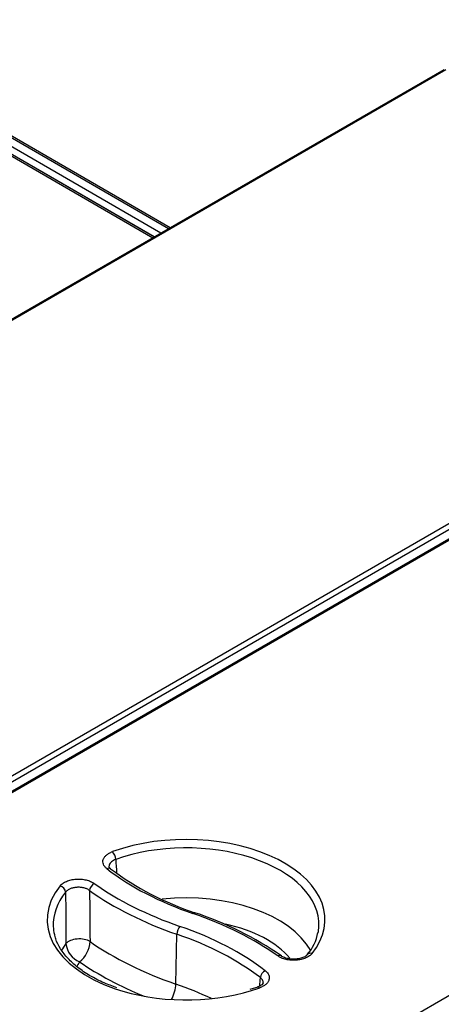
# Model space of a CAD drawing. Header units: millimetres. Extents: x 10 to 281, y 0 to 180.
# Tile 59 of 67: x 238 to 248, y 134 to 159. Entities that reach past the tile are written whole.
import ezdxf

# ---------------------------------------------------------------- set-up
doc = ezdxf.new("R2010")
doc.units = ezdxf.units.MM
doc.layers.add('134.134_BW4_CTM-', color=7, linetype='Continuous')
doc.layers.add('Standard', color=7, linetype='Continuous')

# ---------------------------------------------------------------- blocks, each defined once
blk = doc.blocks.new('SE')
at = {"layer": '134.134_BW4_CTM-', "color": 7, "linetype": 'Continuous'}
for p, q in [((51.665, 81.867), (42.43, 87.199)), ((43.834, 86.796), (52.017, 82.071)), ((52.053, 82.091), (43.894, 86.802)), ((43.348, 86.629), (51.63, 81.847)), ((43.481, 86.601), (51.672, 81.872)), ((51.825, 81.96), (43.557, 86.734)), ((58.773, 85.971), (30.428, 69.606)), ((58.823, 85.966), (30.478, 69.602)), ((40.155, 64.015), (68.5, 80.38)), ((68.57, 80.261), (40.226, 63.896)), ((68.814, 80.174), (40.469, 63.809)), ((68.864, 80.169), (40.519, 63.804)), ((50.196, 58.218), (78.541, 74.582)), ((52.193, 63.522), (52.219, 64.747)), ((54.204, 63.451), (54.014, 63.388))]:
    blk.add_line(p, q, dxfattribs=at)
for centre, radius, start, end in [((1105.375, 136.579), 1056.978, 183.797086, 183.815393), ((54.912, 72.113), 7.199, 233.1364, 251.7706), ((783.187, 70.242), 733.714, 180.348573, 180.447031), ((834.806, 71.888), 784.754, 180.443007, 180.534564), ((49.996, 57.282), 8.426, 55.3514, 71.5678), ((54.534, 65.007), 1.171, 319.4058, 349.2402), ((49.379, 64.613), 0.709, 309.6232, 356.2017), ((50.039, 64.573), 0.546, 185.7936, 247.6566)]:
    blk.add_arc(centre, radius, start, end, dxfattribs=at)
for centre, major_axis, ratio, start_param, end_param in [((52.445, 65.103), (-3.412, 0), 0.57735, 2.707334, 5.270538), ((52.445, 64.984), (-3.262, 0), 0.57735, 3.116897, 5.270538), ((50.637, 66.651), (-0.051, 0.141), 0.432431, 4.052388, 5.588278), ((50.501, 66.234), (-0.092, -0.118), 0.655377, 3.141713, 4.011698), ((56.343, 68.863), (-7.279, 0), 0.57735, 0.639038, 1.032356), ((50.192, 65.871), (-0.087, -0.122), 0.634748, 3.985382, 5.521272), ((56.373, 68.881), (-7.951, 0), 0.57735, 0.680267, 1.032356), ((52.445, 65.103), (3.412, 0), 0.57735, 2.706346, 4.175678), ((52.445, 64.984), (3.262, 0), 0.57735, 2.706346, 3.166288), ((49.351, 65.811), (-0.117, 0.094), 0.740371, 3.714179, 5.250069), ((56.373, 68.762), (-8.101, 0), 0.57735, 0.680267, 1.032356), ((52.445, 63.785), (-3.211, 0), 0.57735, 3.44768, 4.895118), ((52.611, 65.133), (-0.049, -0.142), 0.418697, 3.141174, 3.830586), ((48.534, 61.315), (7.951, 0), 0.57735, 0.683359, 1.032356), ((52.445, 64.984), (3.262, 0), 0.57735, 3.166288, 3.271662), ((52.296, 64.817), (-0.049, -0.142), 0.418697, 3.830586, 5.366475), ((48.563, 61.332), (7.279, 0), 0.57735, 0.642644, 1.032356), ((52.445, 63.47), (-2.811, 0), 0.57735, 3.579316, 4.36139), ((52.445, 64.984), (-3.262, 0), 0.57735, 3.029481, 3.116897), ((49.817, 64.448), (-0.35, -0.004), 0.522024, 3.826565, 5.869638), ((56.373, 67.563), (-8.152, 0), 0.57735, 0.690072, 1.032356), ((48.563, 61.214), (7.129, 0), 0.57735, 0.642644, 1.032356), ((52.445, 63.785), (3.211, 0), 0.57735, -3.548048, -3.447379), ((52.445, 63.47), (2.811, 0), 0.57735, -3.518881, -3.436005), ((56.373, 67.248), (-8.552, 0), 0.57735, 0.699773, 0.952466), ((54.699, 64.091), (-0.087, -0.122), 0.633158, 3.141167, 3.98349), ((55.54, 64.151), (0.117, -0.094), 0.740711, 3.149394, 3.18078), ((55.54, 64.151), (0.117, -0.094), 0.740711, 2.107541, 3.149394), ((54.39, 63.728), (-0.092, -0.119), 0.653617, 4.009315, 5.545204), ((52.445, 65.103), (3.412, 0), 0.57735, 4.175678, 5.203168), ((51.988, 63.335), (0.13, 0.378), 0.418697, 4.329953, 5.366475), ((48.563, 60.014), (7.078, 0), 0.57735, 0.880913, 1.032356), ((52.445, 65.103), (3.412, 0), 0.57735, -1.080018, -1.011407), ((54.255, 63.31), (0.051, -0.141), 0.43329, 2.446304, 3.14454)]:
    blk.add_ellipse(centre, major_axis=major_axis, ratio=ratio, start_param=start_param, end_param=end_param, dxfattribs=at)
for points, knots in [([(50.501, 66.357), (50.48, 66.373), (50.463, 66.39), (50.434, 66.426), (50.423, 66.445), (50.407, 66.484), (50.403, 66.503), (50.402, 66.543), (50.405, 66.563), (50.414, 66.592), (50.418, 66.602), (50.428, 66.621), (50.434, 66.631), (50.454, 66.658), (50.47, 66.675), (50.509, 66.708), (50.532, 66.724), (50.581, 66.751), (50.608, 66.763), (50.637, 66.774)], [0, 0, 0, 0, 0.125, 0.125, 0.25, 0.25, 0.375, 0.375, 0.5, 0.5, 0.5625, 0.5625, 0.625, 0.625, 0.75, 0.75, 0.875, 0.875, 1, 1, 1, 1]), ([(50.717, 66.582), (50.696, 66.575), (50.677, 66.567), (50.643, 66.548), (50.627, 66.538), (50.6, 66.515), (50.588, 66.503), (50.57, 66.477), (50.563, 66.464), (50.554, 66.437), (50.552, 66.423), (50.552, 66.408), (50.552, 66.407), (50.552, 66.406)], [0, 0, 0, 0, 0.197169, 0.197169, 0.394339, 0.394339, 0.591508, 0.591508, 0.788677, 0.788677, 0.985847, 0.985847, 1, 1, 1, 1]), ([(50.598, 66.353), (50.586, 66.361), (50.558, 66.382), (50.553, 66.4), (50.553, 66.404), (50.554, 66.406)], [0, 0, 0, 0, 0.26451, 0.766642, 1, 1, 1, 1]), ([(49.351, 65.933), (49.369, 65.956), (49.391, 65.976), (49.431, 66.004), (49.446, 66.013), (49.476, 66.03), (49.509, 66.046), (49.544, 66.059), (49.581, 66.07), (49.601, 66.076), (49.66, 66.089), (49.7, 66.095), (49.785, 66.101), (49.827, 66.101), (49.89, 66.096), (49.911, 66.094), (49.951, 66.088), (49.991, 66.08), (50.029, 66.069), (50.066, 66.057), (50.084, 66.051), (50.135, 66.029), (50.165, 66.012), (50.192, 65.993)], [0, 0, 0, 0, 0.125, 0.125, 0.1875, 0.1875, 0.25, 0.3125, 0.3125, 0.375, 0.375, 0.5, 0.5, 0.625, 0.625, 0.6875, 0.6875, 0.75, 0.8125, 0.8125, 0.875, 0.875, 1, 1, 1, 1]), ([(50.076, 65.82), (50.057, 65.834), (50.036, 65.847), (50, 65.863), (49.988, 65.868), (49.962, 65.876), (49.935, 65.884), (49.907, 65.89), (49.878, 65.894), (49.864, 65.896), (49.82, 65.9), (49.79, 65.9), (49.731, 65.896), (49.703, 65.892), (49.662, 65.882), (49.648, 65.878), (49.622, 65.87), (49.597, 65.86), (49.575, 65.849), (49.553, 65.837), (49.543, 65.83), (49.515, 65.81), (49.499, 65.795), (49.486, 65.779)], [0, 0, 0, 0, 0.125, 0.125, 0.1875, 0.1875, 0.25, 0.3125, 0.3125, 0.375, 0.375, 0.5, 0.5, 0.625, 0.625, 0.6875, 0.6875, 0.75, 0.8125, 0.8125, 0.875, 0.875, 1, 1, 1, 1]), ([(50.747, 63.433), (50.63, 63.475), (50.408, 63.555), (50.076, 63.726), (49.78, 63.927), (49.536, 64.15), (49.356, 64.385), (49.247, 64.594), (49.224, 64.711), (49.216, 64.758)], [0, 0, 0, 0, 0.12748, 0.285616, 0.443425, 0.601084, 0.7589, 0.917742, 1, 1, 1, 1]), ([(55.54, 64.274), (55.522, 64.251), (55.5, 64.231), (55.46, 64.203), (55.445, 64.194), (55.415, 64.177), (55.382, 64.161), (55.347, 64.148), (55.31, 64.137), (55.291, 64.131), (55.232, 64.118), (55.191, 64.112), (55.107, 64.106), (55.065, 64.106), (55.002, 64.11), (54.981, 64.113), (54.94, 64.119), (54.9, 64.127), (54.862, 64.137), (54.825, 64.149), (54.807, 64.156), (54.757, 64.177), (54.726, 64.194), (54.699, 64.213)], [0, 0, 0, 0, 0.125, 0.125, 0.1875, 0.1875, 0.25, 0.3125, 0.3125, 0.375, 0.375, 0.5, 0.5, 0.625, 0.625, 0.6875, 0.6875, 0.75, 0.8125, 0.8125, 0.875, 0.875, 1, 1, 1, 1]), ([(55.419, 64.243), (55.414, 64.237), (55.403, 64.222), (55.341, 64.181), (55.24, 64.147), (55.112, 64.13), (54.976, 64.138), (54.865, 64.168), (54.8, 64.2), (54.787, 64.213), (54.786, 64.213)], [0, 0, 0, 0, 0.081845, 0.222291, 0.371906, 0.530027, 0.693804, 0.857037, 0.998133, 1, 1, 1, 1]), ([(54.39, 63.85), (54.411, 63.834), (54.429, 63.817), (54.458, 63.781), (54.469, 63.762), (54.485, 63.723), (54.489, 63.704), (54.491, 63.664), (54.488, 63.644), (54.478, 63.615), (54.474, 63.605), (54.465, 63.586), (54.459, 63.576), (54.439, 63.549), (54.423, 63.531), (54.384, 63.499), (54.361, 63.483), (54.312, 63.456), (54.285, 63.444), (54.255, 63.433)], [0, 0, 0, 0, 0.125, 0.125, 0.25, 0.25, 0.375, 0.375, 0.5, 0.5, 0.5625, 0.5625, 0.625, 0.625, 0.75, 0.75, 0.875, 0.875, 1, 1, 1, 1]), ([(54.34, 63.554), (54.34, 63.558), (54.34, 63.562), (54.34, 63.579), (54.337, 63.593), (54.326, 63.62), (54.318, 63.633), (54.297, 63.658), (54.285, 63.669), (54.27, 63.68)], [0, 0, 0, 0, 0.087603, 0.087603, 0.391735, 0.391735, 0.695868, 0.695868, 1, 1, 1, 1]), ([(54.339, 63.553), (54.339, 63.552), (54.34, 63.547), (54.325, 63.52), (54.271, 63.478), (54.224, 63.461), (54.202, 63.453)], [0, 0, 0, 0, 0.166423, 0.513653, 0.809401, 1, 1, 1, 1])]:
    blk.add_open_spline(points, degree=3, knots=knots, dxfattribs=at)
blk.add_open_spline([(54.257, 63.475), (54.261, 63.543), (54.266, 63.612), (54.27, 63.68)], degree=3, dxfattribs=at)

msp = doc.modelspace()

# ---------------------------------------------------------------- block references
at = {"layer": 'Standard', "color": 7}
msp.add_blockref('SE', (189.432, 71.3356), dxfattribs=at)

doc.saveas('drawing.dxf')
